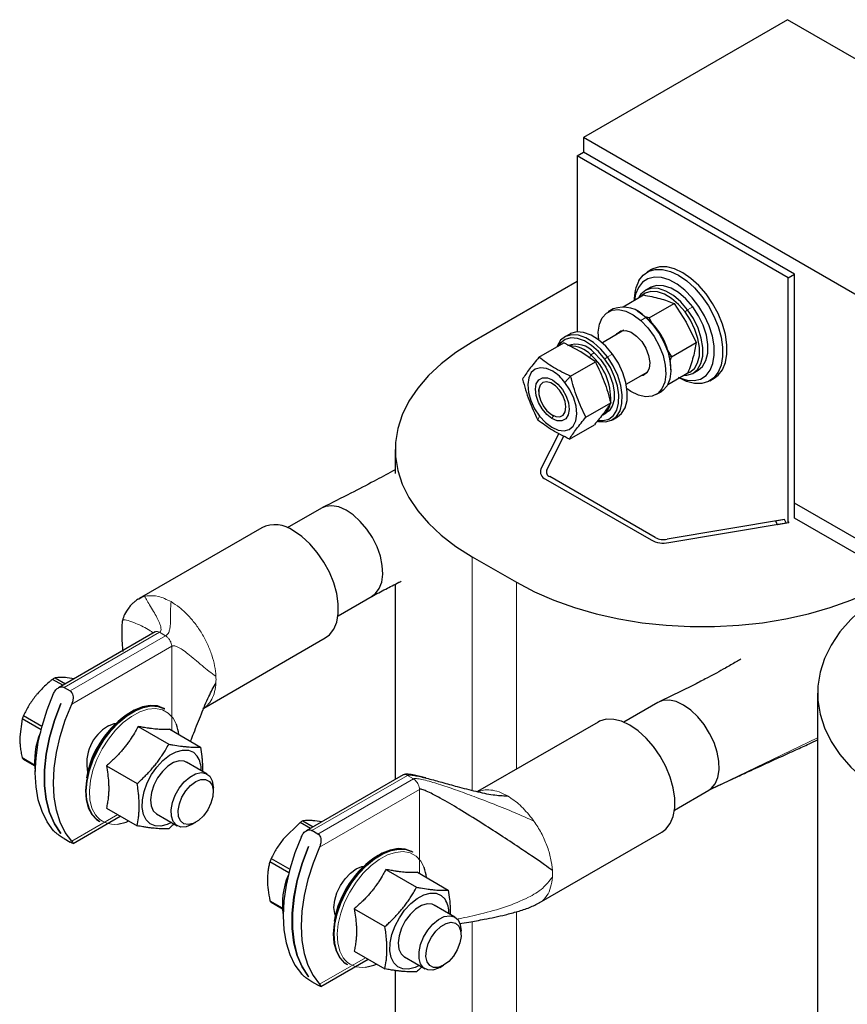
# Model space of a CAD drawing. Header units: millimetres. Extents: x 5 to 418, y 2 to 292.
# Tile 15 of 26: x 228 to 256, y 93 to 126. Entities that reach past the tile are written whole.
import ezdxf

# ---------------------------------------------------------------- set-up
doc = ezdxf.new("R2010")
doc.units = ezdxf.units.MM

msp = doc.modelspace()

# ---------------------------------------------------------------- linework, layer by layer
at = {"color": 7, "linetype": 'Continuous', "lineweight": 25}
for p, q in [((254.1704, 125.5371), (247.3397, 121.5939)), ((289.5257, 105.1269), (254.1704, 125.5371)), ((282.695, 101.1837), (247.3397, 121.5939)), ((247.3397, 121.5939), (247.3397, 121.0958)), ((247.1276, 120.9733), (247.3397, 121.0958)), ((254.4108, 117.0137), (247.3397, 121.0958)), ((254.1986, 116.8913), (247.1276, 120.9733)), ((247.1276, 120.9733), (247.1276, 115.0842)), ((249.6132, 117.1664), (249.4718, 117.0847)), ((247.1276, 116.7675), (243.6132, 114.7387)), ((254.1986, 116.8913), (254.4108, 117.0137)), ((254.1986, 108.7259), (254.1986, 116.8913)), ((254.4108, 108.8483), (254.4108, 117.0137)), ((249.5803, 116.5701), (249.4106, 116.4721)), ((248.6622, 115.9259), (249.344, 116.3194)), ((248.3358, 115.8516), (248.1661, 115.7537)), ((249.1925, 115.7397), (249.1359, 115.7723)), ((249.5387, 115.555), (250.3711, 116.0356)), ((250.3711, 116.0356), (250.7819, 115.4061)), ((249.5387, 115.555), (249.4001, 115.5852)), ((249.5387, 115.555), (249.6512, 115.3286)), ((250.7819, 115.4061), (251.1165, 114.7326)), ((248.6942, 115.1348), (247.972, 114.7179)), ((248.6643, 115.1175), (248.6747, 115.1339)), ((246.8792, 115.0107), (246.7095, 114.9128)), ((245.8454, 114.2315), (246.6778, 114.7121)), ((247.2465, 114.4156), (246.6778, 114.7121)), ((247.7391, 114.0751), (247.2465, 114.4156)), ((250.1591, 114.4436), (250.2841, 114.2521)), ((250.2841, 114.2521), (251.1165, 114.7326)), ((250.2375, 114.1136), (250.2841, 114.2521)), ((246.9067, 113.5946), (247.7391, 114.0751)), ((250.2671, 113.8128), (250.2671, 113.8781)), ((251.0105, 113.7008), (251.1802, 113.7987)), ((248.772, 113.3322), (249.4941, 113.7491)), ((249.4836, 113.7327), (249.4642, 113.7318)), ((250.1632, 113.3258), (250.8348, 113.7135)), ((251.5716, 113.4473), (251.713, 113.529)), ((245.836, 113.1515), (245.836, 113.0889)), ((249.766, 112.9823), (249.9357, 113.0803)), ((247.4191, 112.2254), (248.2515, 112.7059)), ((246.2931, 112.2971), (246.3473, 112.2657)), ((247.9896, 112.3033), (248.1028, 112.3686)), ((248.3093, 112.1414), (248.479, 112.2394)), ((246.8702, 111.493), (247.7026, 111.9736)), ((246.5113, 111.6802), (245.915, 110.4962)), ((246.1071, 110.464), (246.6763, 111.5942)), ((241.0358, 111.1465), (241.0358, 110.3421)), ((246.0669, 110.1546), (249.6024, 108.1136)), ((249.7439, 108.1952), (246.2083, 110.2362)), ((238.5645, 109.1819), (237.4172, 108.5196)), ((261.2697, 105.3868), (254.4108, 109.3464)), ((261.2697, 104.8888), (254.4108, 108.8483)), ((236.5606, 108.5216), (232.4593, 106.154)), ((254.0747, 108.7974), (250.1384, 108.1368)), ((250.1942, 108.0259), (254.1305, 108.6866)), ((254.0747, 108.7974), (253.7717, 108.7466)), ((253.7717, 108.7466), (253.8331, 108.6246)), ((254.2172, 108.6891), (253.8331, 108.6246)), ((254.1305, 108.6866), (254.0747, 108.7974)), ((254.1986, 108.7259), (254.2172, 108.6891)), ((243.6132, 107.5543), (245.0982, 106.6971)), ((241.0358, 106.6359), (241.0358, 100.095)), ((239.1171, 105.5751), (240.2644, 106.2374)), ((232.4421, 106.1342), (232.4643, 106.1448)), ((232.9967, 105.0356), (229.7517, 103.1623)), ((234.6236, 102.4845), (238.6904, 104.8322)), ((229.8982, 103.2468), (229.5517, 103.4468)), ((229.6394, 103.4974), (229.9859, 103.2974)), ((230.2745, 103.4641), (230.0453, 103.5005)), ((229.9418, 103.175), (230.1445, 103.058)), ((255.1779, 102.9824), (255.1779, 78.4862)), ((229.8272, 102.6416), (229.8286, 102.6408)), ((249.833, 102.6768), (248.6857, 102.0145)), ((228.5787, 102.2364), (229.2007, 101.8773)), ((233.3175, 102.4556), (233.2919, 102.4704)), ((228.5349, 102.1235), (228.4543, 101.5213)), ((229.1691, 101.7574), (228.5349, 102.1235)), ((247.829, 102.0164), (243.7918, 99.6858)), ((232.4204, 101.8706), (233.4515, 101.2753)), ((233.481, 101.7758), (234.5122, 101.1805)), ((228.5349, 100.826), (228.9515, 100.5855)), ((228.9538, 100.5472), (228.5787, 100.7637)), ((234.7337, 100.2756), (234.0419, 100.6749)), ((231.3597, 100.5512), (232.3909, 99.9559)), ((241.2953, 100.2449), (238.0504, 98.3716)), ((251.5427, 99.7381), (251.9323, 99.9251)), ((234.9408, 99.6816), (234.9408, 99.8177)), ((250.3856, 99.0699), (251.5328, 99.7322)), ((231.3597, 99.1369), (232.3909, 98.5416)), ((233.042, 98.9428), (233.7338, 98.5435)), ((230.2411, 97.9543), (231.8246, 98.8685)), ((231.112, 98.6944), (231.1377, 98.6796)), ((234.2338, 98.593), (234.3517, 98.6611)), ((237.8503, 98.6562), (237.2832, 98.0975)), ((238.1968, 98.4561), (237.8503, 98.6562)), ((237.938, 98.7067), (238.2845, 98.5067)), ((238.5731, 98.6734), (238.3439, 98.7098)), ((229.8277, 98.2815), (229.8272, 98.2812)), ((229.8286, 98.2804), (229.8272, 98.2812)), ((238.4431, 98.2673), (238.2404, 98.3844)), ((245.8576, 95.9595), (249.9588, 98.3271)), ((229.9418, 98.1125), (230.1445, 97.9955)), ((238.1258, 97.8509), (238.1272, 97.8501)), ((241.6161, 97.6649), (241.5905, 97.6797)), ((237.4677, 96.9667), (236.8335, 97.3328)), ((236.8773, 97.4457), (237.4993, 97.0867)), ((240.719, 97.0799), (241.7501, 96.4846)), ((241.7796, 96.9851), (242.8108, 96.3898)), ((236.8335, 96.0353), (237.2501, 95.7948)), ((237.2524, 95.7565), (236.8773, 95.973)), ((239.6583, 95.7605), (240.6895, 95.1652)), ((243.0323, 95.4849), (242.3405, 95.8842)), ((243.2394, 94.891), (243.2394, 95.027)), ((239.6583, 94.3462), (240.6895, 93.7509)), ((238.5397, 93.1636), (240.1233, 94.0778)), ((241.3406, 94.1521), (242.0324, 93.7528)), ((239.4107, 93.9037), (239.4363, 93.8889)), ((241.0358, 93.6948), (241.0358, 86.6503)), ((242.5324, 93.8023), (242.6503, 93.8704)), ((238.1263, 93.4909), (238.1258, 93.4906)), ((238.1272, 93.4897), (238.1258, 93.4906)), ((238.4431, 93.2048), (238.2404, 93.3218))]:
    msp.add_line(p, q, dxfattribs=at)
at = {"color": 7, "linetype": 'Continuous', "lineweight": 18}
for p, q in [((250.7406, 115.7551), (250.828, 115.8247)), ((250.9977, 115.9227), (250.828, 115.8247)), ((249.2584, 115.4613), (249.4282, 115.5592)), ((249.4701, 115.5372), (249.4282, 115.5592)), ((247.539, 114.2135), (247.5851, 114.3104)), ((247.5851, 114.3104), (247.6982, 114.3758)), ((248.056, 114.1735), (248.1443, 114.2419)), ((248.314, 114.3399), (248.1443, 114.2419)), ((250.2225, 114.2577), (250.2841, 114.2521)), ((246.7173, 113.3909), (246.9067, 113.5946)), ((245.8691, 112.2591), (245.809, 112.13)), ((246.3372, 112.2716), (246.282, 112.1784)), ((243.6132, 107.5543), (243.6132, 99.7281)), ((245.0982, 106.6971), (245.0982, 100.44)), ((232.4643, 106.1448), (232.639, 106.2274)), ((232.639, 106.2274), (232.7137, 106.2431)), ((229.9418, 103.175), (233.1401, 105.0214)), ((233.3428, 104.9043), (230.1445, 103.058)), ((233.1401, 105.0214), (233.074, 105.0467)), ((233.3428, 104.9043), (233.1401, 105.0214)), ((230.1984, 102.621), (233.5455, 104.5532)), ((233.5455, 101.7386), (233.5455, 104.5532)), ((251.9323, 99.9251), (255.1779, 101.4832)), ((238.2404, 98.3844), (241.4387, 100.2307)), ((241.6414, 100.1137), (238.4431, 98.2673)), ((241.6414, 100.1137), (241.4387, 100.2307)), ((241.7074, 100.0628), (241.6414, 100.1137)), ((238.497, 97.8304), (241.8441, 99.7626)), ((241.8441, 96.9479), (241.8441, 99.7626)), ((231.7407, 98.917), (230.1984, 98.0266)), ((245.6032, 98.8022), (245.678, 98.7002)), ((245.0982, 95.6654), (245.0982, 82.2009)), ((243.6132, 95.3403), (243.6132, 83.0581)), ((240.0393, 94.1263), (238.497, 93.236))]:
    msp.add_line(p, q, dxfattribs=at)
at = {"color": 7, "linetype": 'Continuous', "lineweight": 25, "flags": 128}
for points in [[(249.193, 116.7987), (249.3375, 116.9842), (249.5223, 117.1112), (249.7411, 117.1754), (249.9865, 117.1745), (250.2501, 117.1086), (250.523, 116.98), (250.7958, 116.7931), (251.0593, 116.5541), (251.3045, 116.2712), (251.523, 115.9542), (251.7075, 115.6137), (251.8515, 115.2613), (251.9503, 114.9091), (252.0004, 114.5691), (252.0002, 114.2528), (251.9496, 113.971), (251.8504, 113.7334), (251.7059, 113.5479), (251.5211, 113.4209), (251.3023, 113.3567), (251.0569, 113.3576), (250.7933, 113.4235), (250.5214, 113.5514)], [(251.713, 113.529), (251.8473, 113.6295), (251.9918, 113.815), (252.091, 114.0527), (252.1416, 114.3345), (252.1418, 114.6508), (252.0917, 114.9908), (251.9929, 115.343), (251.8489, 115.6953), (251.6645, 116.0358), (251.4459, 116.3529), (251.2007, 116.6357), (250.9372, 116.8747), (250.6644, 117.0617), (250.3915, 117.1903), (250.1279, 117.2561), (249.8825, 117.257), (249.6637, 117.1929), (249.6132, 117.1664)], [(250.5483, 113.5482), (250.5493, 113.5477), (250.8061, 113.4671), (251.0465, 113.4526), (251.2613, 113.5045), (251.4423, 113.6211), (251.5824, 113.7977), (251.6763, 114.0276), (251.7205, 114.3019), (251.7131, 114.6102), (251.6545, 114.9405), (251.5469, 115.2803), (251.3945, 115.6163), (251.2032, 115.9357), (250.9802, 116.2263), (250.7341, 116.4768), (250.4745, 116.6776), (250.2112, 116.8211), (249.9544, 116.9017), (249.714, 116.9162), (249.4992, 116.8643), (249.3183, 116.7477), (249.1781, 116.5711)], [(249.1781, 116.5711), (249.0842, 116.3412), (249.0473, 116.1482)], [(250.828, 115.8247), (250.6016, 116.0866), (250.3556, 116.2984), (250.1023, 116.4494), (249.8544, 116.5321), (249.6244, 116.5423), (249.4237, 116.4794), (249.2626, 116.3468), (249.1831, 116.2266)], [(250.7406, 115.7551), (250.5255, 116.004), (250.2917, 116.2052), (250.0511, 116.3486), (249.8156, 116.4271), (249.5971, 116.4368), (249.4065, 116.3771), (249.2839, 116.2848)], [(250.9977, 115.9227), (250.7713, 116.1846), (250.5253, 116.3964), (250.272, 116.5474), (250.0241, 116.6301), (249.7941, 116.6402), (249.5934, 116.5774), (249.5803, 116.5701)], [(247.8472, 114.82), (247.8355, 115.069), (247.8731, 115.3366), (247.9656, 115.5556), (248.1082, 115.715), (248.2939, 115.8069), (248.5132, 115.8267), (248.7553, 115.7733), (249.0079, 115.6494), (249.2584, 115.4613)], [(249.1925, 115.7397), (249.2321, 115.7159), (249.4701, 115.5372)], [(250.6841, 113.6265), (250.7968, 113.6306), (250.9974, 113.6934), (251.1586, 113.8261), (251.2722, 114.022), (251.3326, 114.2712), (251.3367, 114.5614), (251.2844, 114.8778), (251.1782, 115.2047), (251.0235, 115.5257), (250.828, 115.8247)], [(250.7849, 113.6848), (250.9015, 113.7304), (251.0546, 113.8565), (251.1625, 114.0426), (251.2199, 114.2793), (251.2239, 114.555), (251.1741, 114.8556), (251.0733, 115.1662), (250.9263, 115.4711), (250.7406, 115.7551)], [(251.1802, 113.7987), (251.3283, 113.9241), (251.4419, 114.12), (251.5023, 114.3692), (251.5064, 114.6593), (251.4541, 114.9758), (251.3479, 115.3027), (251.1932, 115.6237), (250.9977, 115.9227)], [(249.2584, 115.4613), (249.4943, 115.2183), (249.7037, 114.9327), (249.8761, 114.6188), (250.0028, 114.2924), (250.0776, 113.9697), (250.0966, 113.667), (250.059, 113.3994), (249.9665, 113.1804), (249.8239, 113.021), (249.6382, 112.9291), (249.4189, 112.9093), (249.1768, 112.9627), (248.9242, 113.0866), (248.798, 113.1731)], [(249.4282, 115.5592), (249.664, 115.3163), (249.8734, 115.0307), (250.0458, 114.7168), (250.1726, 114.3903), (250.2473, 114.0676), (250.2663, 113.7649), (250.2287, 113.4974), (250.1362, 113.2784), (249.9936, 113.1189), (249.9357, 113.0803)], [(248.314, 114.3399), (248.0897, 114.6054), (247.8448, 114.8218), (247.5916, 114.9781), (247.3428, 115.0666), (247.1109, 115.0828), (246.9074, 115.0259), (246.8792, 115.0107)], [(248.438, 114.9869), (248.4678, 115.029), (248.5921, 115.1168), (248.753, 115.1312), (248.9347, 115.071), (249.1196, 114.942)], [(248.1443, 114.2419), (247.92, 114.5074), (247.6751, 114.7238), (247.4219, 114.8801), (247.1731, 114.9686), (246.9412, 114.9849), (246.7377, 114.928), (246.573, 114.8008), (246.4552, 114.6098), (246.4418, 114.5758)], [(248.056, 114.1735), (247.8429, 114.4258), (247.6103, 114.6313), (247.3697, 114.7798), (247.1334, 114.8639), (246.913, 114.8793), (246.7198, 114.8253), (246.5632, 114.7045), (246.4916, 114.6045)], [(249.1196, 114.942), (249.2894, 114.7567), (249.4275, 114.5335), (249.5205, 114.294), (249.5592, 114.0617), (249.5398, 113.8595), (249.4643, 113.707), (249.34, 113.6192), (249.2379, 113.6012)], [(243.6132, 114.7387), (243.0656, 114.3919), (242.5758, 114.0175), (242.1479, 113.6185), (241.7856, 113.1985), (241.492, 112.7609), (241.2695, 112.3096), (241.1202, 111.8484), (241.0452, 111.3811), (241.0452, 110.9119), (241.1202, 110.4447), (241.2695, 109.9834), (241.492, 109.5321), (241.7856, 109.0945), (242.1479, 108.6745), (242.5758, 108.2756), (243.0656, 107.9011), (243.6132, 107.5543)], [(247.6982, 114.3758), (247.9031, 114.1599), (248.0818, 113.9055), (248.224, 113.6271), (248.3213, 113.341), (248.3682, 113.0638), (248.3618, 112.8117), (248.3027, 112.5992), (248.1941, 112.4388), (248.1028, 112.3686)], [(247.8163, 112.0925), (247.8457, 112.0855), (248.0776, 112.0693), (248.2811, 112.1262), (248.4458, 112.2533), (248.5636, 112.4443), (248.6286, 112.6896), (248.6374, 112.9769), (248.5896, 113.2918), (248.4877, 113.6185), (248.3368, 113.9406), (248.1443, 114.2419)], [(247.8442, 112.1126), (247.9926, 112.1096), (248.1859, 112.1636), (248.3424, 112.2844), (248.4544, 112.4658), (248.516, 112.6989), (248.5244, 112.9718), (248.4791, 113.2709), (248.3823, 113.5813), (248.2388, 113.8872), (248.056, 114.1735)], [(248.479, 112.2394), (248.6155, 112.3513), (248.7333, 112.5423), (248.7983, 112.7876), (248.8071, 113.0749), (248.7594, 113.3898), (248.6574, 113.7164), (248.5065, 114.0385), (248.314, 114.3399)], [(246.3094, 113.7626), (246.0966, 113.858), (245.8972, 113.8831), (245.7248, 113.836), (245.5911, 113.72), (245.5053, 113.5431), (245.4731, 113.3172), (245.4968, 113.0577), (245.5748, 112.7824), (245.7018, 112.51), (245.8691, 112.2591)], [(246.282, 112.1784), (246.1077, 112.3149), (245.9517, 112.5014), (245.829, 112.7195), (245.7518, 112.948), (245.7276, 113.1644), (245.7588, 113.3476), (245.8422, 113.4797), (245.9698, 113.5476), (246.1291, 113.5449), (246.3044, 113.4716)], [(246.3044, 113.4716), (246.4786, 113.3351), (246.6347, 113.1486), (246.7573, 112.9304), (246.8345, 112.702), (246.8588, 112.4855), (246.8276, 112.3023), (246.7442, 112.1703), (246.6165, 112.1023), (246.4573, 112.1051), (246.282, 112.1784)], [(246.7235, 112.7548), (246.6501, 112.949), (246.538, 113.1296), (246.3993, 113.2773), (246.2491, 113.3759), (246.1038, 113.4149), (245.9789, 113.3899), (245.8881, 113.3037), (245.8412, 113.1656), (245.8433, 112.9906), (245.8941, 112.7977), (245.9882, 112.6077), (246.1153, 112.4413), (246.2617, 112.3164), (246.4115, 112.2467), (246.5485, 112.2396), (246.6578, 112.296), (246.7276, 112.4097), (246.7504, 112.5683), (246.7235, 112.7548)], [(245.8691, 112.2591), (246.0652, 112.0467), (246.2769, 111.8874), (246.4897, 111.7919), (246.6891, 111.7669), (246.8616, 111.814), (246.9953, 111.9299), (247.0811, 112.1069), (247.1133, 112.3328), (247.0895, 112.5922), (247.0115, 112.8675), (246.8846, 113.1399), (246.7173, 113.3909)], [(240.2436, 106.2259), (240.372, 106.3177), (240.4994, 106.4856), (240.5818, 106.7044), (240.6157, 106.9649), (240.5998, 107.2563), (240.5346, 107.5665), (240.423, 107.8827), (240.2695, 108.1917), (240.0805, 108.4807), (239.8639, 108.7376), (239.6286, 108.9519), (239.3844, 109.1147), (239.1415, 109.2191), (238.9099, 109.2608), (238.6992, 109.2382), (238.5645, 109.1819)], [(238.6904, 104.8322), (238.8274, 104.9349), (238.9737, 105.1233), (239.0741, 105.3646), (239.1252, 105.6507), (239.1252, 105.9716), (239.0741, 106.3166), (238.9737, 106.6738), (238.8274, 107.0312), (238.6401, 107.3764), (238.4183, 107.6979), (238.1695, 107.9846), (237.9022, 108.2267), (237.6255, 108.4161)], [(245.0982, 106.6971), (245.6989, 106.381), (246.3475, 106.0982), (247.0386, 105.8512), (247.7662, 105.642), (248.5241, 105.4725), (249.3059, 105.3441), (250.1049, 105.2579), (250.9143, 105.2146), (251.7271, 105.2146), (252.5365, 105.2579), (253.3355, 105.3441), (254.1173, 105.4725), (254.8752, 105.642), (255.6028, 105.8512), (256.2939, 106.0982), (256.9426, 106.381), (257.5433, 106.6971)], [(257.7554, 106.5746), (257.2078, 106.2279), (256.7179, 105.8534), (256.29, 105.4545), (255.9277, 105.0344), (255.6341, 104.5969), (255.4117, 104.1455), (255.2623, 103.6843), (255.1873, 103.2171), (255.1873, 102.7478), (255.2623, 102.2806), (255.4117, 101.8193), (255.6341, 101.368), (255.9277, 100.9305), (256.29, 100.5104), (256.7179, 100.1115), (257.2078, 99.737), (257.7554, 99.3902)], [(229.5903, 98.3777), (229.374, 98.6716), (229.2024, 99.0182), (229.0781, 99.4125), (229.0028, 99.8489), (228.9776, 100.3212), (229.0028, 100.8225), (229.0781, 101.3459), (229.2024, 101.8837), (229.374, 102.4284), (229.5903, 102.9721)], [(229.8272, 98.2812), (229.6149, 98.6067), (229.4526, 98.9882), (229.343, 99.4198), (229.2878, 99.8947), (229.2878, 100.4054), (229.343, 100.944), (229.4526, 101.5021), (229.6149, 102.0709), (229.8272, 102.6416)], [(229.8286, 102.6408), (229.6163, 102.0701), (229.454, 101.5013), (229.3445, 100.9432), (229.2892, 100.4046), (229.2892, 99.8938), (229.3445, 99.419), (229.454, 98.9874), (229.6163, 98.6059), (229.8286, 98.2804)], [(230.1984, 98.0266), (229.9821, 98.3206), (229.8105, 98.6672), (229.6862, 99.0615), (229.6109, 99.4979), (229.5857, 99.9701), (229.6109, 100.4715), (229.6862, 100.9948), (229.8105, 101.5327), (229.9821, 102.0773), (230.1984, 102.621)], [(233.2919, 102.4704), (233.2838, 102.475), (233.0703, 102.5545), (232.8289, 102.5705), (232.5674, 102.5227), (232.2941, 102.4125), (232.0179, 102.2435), (231.7476, 102.0211), (231.4919, 101.7524), (231.259, 101.4462), (231.0564, 101.1122), (230.8906, 100.7611), (230.767, 100.4044), (230.6895, 100.0533), (230.6606, 99.7193), (230.6813, 99.4129), (230.7508, 99.1442), (230.867, 98.9217)], [(230.8927, 98.9069), (230.7765, 99.1294), (230.707, 99.3981), (230.6863, 99.7044), (230.7152, 100.0385), (230.7927, 100.3896), (230.9163, 100.7463), (231.0821, 101.0974), (231.2847, 101.4314), (231.5175, 101.7376), (231.7733, 102.0063), (232.0436, 102.2287), (232.3198, 102.3977), (232.5931, 102.5079), (232.8546, 102.5557), (233.096, 102.5396), (233.3094, 102.4602), (233.3175, 102.4556)], [(251.5328, 99.7322), (251.6168, 99.7914), (251.7508, 99.9507), (251.8405, 100.162), (251.8821, 100.4166), (251.874, 100.7038), (251.8165, 101.0119), (251.712, 101.3279), (251.5647, 101.6388), (251.3809, 101.9317), (251.1682, 102.1944), (250.9353, 102.416), (250.6919, 102.5874), (250.4481, 102.7014), (250.2141, 102.7533), (249.9996, 102.741), (249.833, 102.6768)], [(231.4241, 101.8888), (231.6163, 101.9705), (231.686, 101.9849)], [(249.9588, 98.3271), (250.0958, 98.4298), (250.2422, 98.6182), (250.3426, 98.8595), (250.3936, 99.1455), (250.3936, 99.4665), (250.3426, 99.8114), (250.2422, 100.1687), (250.0958, 100.526), (249.9086, 100.8713), (249.6868, 101.1928), (249.438, 101.4795), (249.1707, 101.7216), (248.8939, 101.911), (248.6172, 102.0411), (248.3498, 102.1076), (248.101, 102.1082), (247.8792, 102.0428), (247.829, 102.0164)], [(233.5354, 98.6579), (233.3979, 98.5913), (233.1838, 98.5339), (232.9878, 98.5404), (232.8198, 98.6103), (232.6881, 98.7403), (232.5995, 98.9238), (232.5583, 99.1515), (232.5666, 99.4121), (232.6239, 99.6925), (232.7275, 99.9786), (232.8721, 100.2561), (233.0505, 100.5111), (233.2537, 100.7307), (233.4715, 100.9041), (233.693, 101.0224), (233.9071, 101.0797), (234.1031, 101.0733), (234.2711, 101.0033), (234.4028, 100.8733), (234.4028, 100.8733)], [(234.0955, 100.644), (233.9684, 100.7104), (233.7986, 100.7198), (233.6101, 100.6614), (233.4168, 100.5396), (233.233, 100.3634), (233.0724, 100.146), (232.9468, 99.9035), (232.8657, 99.6537), (232.835, 99.4154), (232.857, 99.206), (232.93, 99.0412)], [(234.2338, 98.593), (234.2176, 98.5839), (234.0275, 98.5094), (233.8527, 98.5017), (233.7061, 98.5613), (233.5986, 98.6838), (233.5383, 98.8602), (233.5295, 99.0772), (233.573, 99.319), (233.6655, 99.5674), (233.8001, 99.8041), (233.9668, 100.0116), (234.1534, 100.1744), (234.3459, 100.2805), (234.5301, 100.322), (234.6923, 100.2958), (234.8205, 100.2038), (234.9052, 100.053), (234.9401, 99.8544), (234.9408, 99.8177)], [(233.8413, 98.7066), (233.7771, 98.8584), (233.764, 99.0531), (233.803, 99.2734), (233.8909, 99.4998), (234.0196, 99.7121), (234.1779, 99.8914), (234.3516, 100.0219), (234.5253, 100.092), (234.6835, 100.0953), (234.8123, 100.0317), (234.9001, 99.9067), (234.9392, 99.7315), (234.926, 99.5217), (234.8619, 99.2958), (234.7524, 99.074), (234.6072, 98.876), (234.4394, 98.7193), (234.2637, 98.6179), (234.0959, 98.5808), (233.9508, 98.6113), (233.8413, 98.7066)], [(230.867, 98.9217), (231.0261, 98.7526), (231.112, 98.6944)], [(232.93, 99.0412), (233.0487, 98.9332), (233.0956, 98.9119)], [(231.1377, 98.6796), (231.0517, 98.7378), (230.8927, 98.9069)], [(237.8889, 98.1814), (237.6726, 97.6377), (237.501, 97.093), (237.3767, 96.5552), (237.3014, 96.0318), (237.2762, 95.5305), (237.3014, 95.0582), (237.3767, 94.6218), (237.501, 94.2275), (237.6726, 93.8809), (237.8889, 93.587)], [(238.1258, 93.4906), (237.9135, 93.816), (237.7512, 94.1975), (237.6417, 94.6291), (237.5864, 95.104), (237.5864, 95.6147), (237.6417, 96.1534), (237.7512, 96.7115), (237.9135, 97.2803), (238.1258, 97.8509)], [(238.1272, 97.8501), (237.9149, 97.2794), (237.7527, 96.7106), (237.6431, 96.1525), (237.5878, 95.6139), (237.5878, 95.1032), (237.6431, 94.6283), (237.7527, 94.1967), (237.9149, 93.8152), (238.1272, 93.4897)], [(238.497, 97.8304), (238.2807, 97.2866), (238.1091, 96.742), (237.9848, 96.2041), (237.9095, 95.6808), (237.8843, 95.1794), (237.9095, 94.7072), (237.9848, 94.2708), (238.1091, 93.8765), (238.2807, 93.5299), (238.497, 93.236)], [(241.5905, 97.6797), (241.5824, 97.6843), (241.3689, 97.7638), (241.1275, 97.7798), (240.866, 97.732), (240.5928, 97.6218), (240.3165, 97.4528), (240.0462, 97.2304), (239.7905, 96.9618), (239.5576, 96.6555), (239.355, 96.3215), (239.1892, 95.9705), (239.0656, 95.6137), (238.9881, 95.2626), (238.9592, 94.9286), (238.9799, 94.6223), (239.0494, 94.3535), (239.1656, 94.131)], [(239.1913, 94.1162), (239.0751, 94.3387), (239.0056, 94.6074), (238.9849, 94.9138), (239.0138, 95.2478), (239.0913, 95.5989), (239.2149, 95.9557), (239.3807, 96.3067), (239.5833, 96.6407), (239.8162, 96.9469), (240.0719, 97.2156), (240.3422, 97.438), (240.6184, 97.607), (240.8917, 97.7172), (241.1532, 97.765), (241.3946, 97.749), (241.608, 97.6695), (241.6161, 97.6649)], [(239.028, 95.5372), (239.0056, 95.6048), (238.9803, 95.8121), (239.0056, 96.0486), (239.0798, 96.2982), (239.1977, 96.5439), (239.3515, 96.7689), (239.5306, 96.958), (239.7227, 97.0981), (239.9149, 97.1798), (239.9846, 97.1942)], [(241.834, 93.8673), (241.6965, 93.8006), (241.4824, 93.7432), (241.2864, 93.7497), (241.1184, 93.8197), (240.9867, 93.9496), (240.8981, 94.1331), (240.8569, 94.3608), (240.8652, 94.6214), (240.9225, 94.9018), (241.0261, 95.1879), (241.1707, 95.4654), (241.3491, 95.7204), (241.5523, 95.9401), (241.7701, 96.1134), (241.9916, 96.2317), (242.2057, 96.2891), (242.4017, 96.2826), (242.5698, 96.2126), (242.7014, 96.0826), (242.7014, 96.0826)], [(242.3941, 95.8533), (242.267, 95.9198), (242.0972, 95.9291), (241.9087, 95.8707), (241.7154, 95.7489), (241.5316, 95.5728), (241.371, 95.3554), (241.2454, 95.1128), (241.1643, 94.8631), (241.1336, 94.6247), (241.1556, 94.4153), (241.2286, 94.2505)], [(242.5324, 93.8023), (242.4841, 93.7763), (242.2955, 93.7127), (242.1245, 93.7163), (241.9838, 93.7869), (241.8838, 93.9191), (241.8318, 94.1032), (241.8318, 94.3256), (241.8838, 94.5697), (241.9838, 94.8175), (242.1245, 95.0505), (242.2955, 95.2515), (242.4841, 95.4056), (242.6762, 95.5013), (242.8576, 95.5316), (243.015, 95.4942), (243.1365, 95.3919), (243.2132, 95.2322), (243.2394, 95.027), (243.2394, 95.027)], [(242.6502, 93.8703), (242.4765, 93.8003), (242.3182, 93.7969), (242.1895, 93.8606), (242.1016, 93.9855), (242.0626, 94.1607), (242.0757, 94.3706), (242.1399, 94.5964), (242.2494, 94.8182), (242.3945, 95.0163), (242.5623, 95.1729), (242.738, 95.2743), (242.9058, 95.3114), (243.051, 95.281), (243.1605, 95.1856), (243.2247, 95.0338), (243.2378, 94.8392), (243.1987, 94.6188), (243.1109, 94.3925), (242.9821, 94.1802), (242.8239, 94.0008), (242.6502, 93.8703)], [(239.1656, 94.131), (239.3247, 93.9619), (239.4107, 93.9037)], [(239.4363, 93.8889), (239.3503, 93.9471), (239.1913, 94.1162)], [(241.2286, 94.2505), (241.3473, 94.1425), (241.3942, 94.1212)]]:
    msp.add_lwpolyline(points, dxfattribs=at)
at = {"color": 7, "linetype": 'Continuous', "lineweight": 18, "flags": 128}
for points in [[(233.7021, 101.9367), (233.5913, 102.1473), (233.4313, 102.3159), (233.2325, 102.4238), (233.0017, 102.4672), (232.7466, 102.4446), (232.4761, 102.3568), (232.1993, 102.2069), (231.9257, 101.9999), (231.6645, 101.7428), (231.4247, 101.4445), (231.2144, 101.115), (231.0408, 100.7656), (230.9097, 100.4083), (230.8258, 100.0551), (230.7918, 99.7181), (230.8088, 99.4087), (230.8763, 99.1376), (230.9921, 98.9139), (230.9921, 98.9139)], [(242.0007, 97.146), (241.8899, 97.3566), (241.7299, 97.5253), (241.5311, 97.6331), (241.3003, 97.6765), (241.0452, 97.6539), (240.7747, 97.5662), (240.4979, 97.4162), (240.2243, 97.2092), (239.9631, 96.9521), (239.7233, 96.6538), (239.513, 96.3243), (239.3394, 95.975), (239.2083, 95.6176), (239.1244, 95.2644), (239.0904, 94.9274), (239.1074, 94.618), (239.175, 94.3469), (239.2907, 94.1232), (239.2907, 94.1232)]]:
    msp.add_lwpolyline(points, dxfattribs=at)
at = {"color": 7, "linetype": 'Continuous', "lineweight": 25}
for centre, radius, start, end in [((250.4269, 116.1575), 1.3906, 152.53975, 181.41005), ((248.6705, 114.9154), 0.9943, 40.35924, 109.66927), ((247.9148, 113.7691), 2.3548, 2.65419, 48.6649), ((247.0783, 113.8673), 0.8018, 39.35873, 110.08803), ((246.8881, 113.662), 0.952, 42.93648, 90.36242), ((246.3195, 112.8497), 1.9328, 357.20222, 49.09317), ((245.4924, 112.4565), 1.5406, 37.33716, 57.97211), ((247.6984, 112.762), 0.5434, 302.41358, 348.8801), ((246.1586, 110.3999), 0.2619, 158.43731, 249.50104), ((246.2695, 110.3998), 0.1746, 158.43731, 249.50104), ((237.006, 107.5904), 1.0323, 53.124, 115.56554), ((250.0265, 108.7425), 0.616, 242.68403, 280.46041), ((250.0265, 108.9345), 0.924, 242.68403, 280.46041), ((230.395, 102.0873), 1.5999, 118.18528, 121.80934), ((231.1149, 101.1874), 2.7446, 157.52994, 160.0587), ((233.8557, 99.6151), 3.2074, 121.79297, 170.5146), ((232.1511, 100.6302), 1.4534, 120.00922, 192.00508), ((232.4354, 101.461), 1.3531, 6.00598, 20.58483), ((231.4141, 100.7076), 2.4616, 157.11175, 188.19862), ((229.1153, 101.1874), 0.6837, 211.90636, 218.29498), ((233.6453, 100.4057), 0.8902, 358.99166, 31.68855), ((231.5584, 99.9445), 1.3562, 277.8011, 293.91836), ((238.6936, 97.2966), 1.5999, 118.18528, 121.80934), ((239.4135, 96.3967), 2.7446, 157.52994, 160.0587), ((242.1544, 94.8244), 3.2074, 121.79298, 170.5146), ((240.734, 96.6703), 1.3531, 6.00598, 20.58483), ((239.7433, 95.913), 2.4913, 157.30196, 188.00841), ((237.4139, 96.3967), 0.6837, 211.90636, 218.29498), ((241.9439, 95.615), 0.8902, 358.99166, 31.68855), ((239.857, 95.1538), 1.3562, 277.8011, 293.91836)]:
    msp.add_arc(centre, radius, start, end, dxfattribs=at)
at = {"color": 7, "linetype": 'Continuous', "lineweight": 18}
for centre, radius, start, end in [((233.023, 103.4416), 2.0074, 356.88145, 3.11855), ((231.6181, 99.3586), 0.7679, 215.38858, 279.32152), ((244.2914, 96.9364), 2.0074, 356.88145, 3.11855), ((239.9167, 94.5679), 0.7679, 215.38858, 279.32152)]:
    msp.add_arc(centre, radius, start, end, dxfattribs=at)
at = {"color": 7, "linetype": 'Continuous', "lineweight": 25}
for points, knots in [([(249.344, 116.3194), (249.5342, 116.2831), (249.9147, 116.2105), (250.219, 116.0939), (250.3711, 116.0356)], [0, 0, 0, 0, 0.4999949, 1, 1, 1, 1]), ([(251.1165, 114.7326), (251.0886, 114.5738), (251.0328, 114.2561), (250.9008, 113.8944), (250.8348, 113.7135)], [0, 0, 0, 0, 0.4999949, 1, 1, 1, 1]), ([(245.8454, 114.2315), (245.7349, 114.0985), (245.5138, 113.8324), (245.369, 113.6103), (245.2966, 113.4992)], [0, 0, 0, 0, 0.4999949, 1, 1, 1, 1]), ([(246.9067, 113.5946), (246.7104, 113.6899), (246.3186, 113.8803), (246.003, 114.1146), (245.8454, 114.2315)], [0, 0, 0, 0, 0.5008729, 1, 1, 1, 1]), ([(247.7391, 114.0751), (247.8435, 113.8579), (248.0524, 113.4235), (248.1851, 112.9451), (248.2515, 112.7059)], [0, 0, 0, 0, 0.4999949, 1, 1, 1, 1]), ([(245.2966, 113.4992), (245.3629, 113.26), (245.4956, 112.7816), (245.7045, 112.3472), (245.809, 112.13)], [0, 0, 0, 0, 0.4999949, 1, 1, 1, 1]), ([(247.4191, 112.2254), (247.3146, 112.4426), (247.1057, 112.877), (246.973, 113.3554), (246.9067, 113.5946)], [0, 0, 0, 0, 0.4999949, 1, 1, 1, 1]), ([(248.2515, 112.7059), (248.179, 112.5948), (248.0342, 112.3727), (247.8131, 112.1066), (247.7026, 111.9736)], [0, 0, 0, 0, 0.4999949, 1, 1, 1, 1]), ([(246.8702, 111.493), (246.6739, 111.5884), (246.2821, 111.7787), (245.9665, 112.013), (245.809, 112.13)], [0, 0, 0, 0, 0.50087292, 1, 1, 1, 1]), ([(246.8702, 111.493), (246.9426, 111.6041), (247.0875, 111.8262), (247.3085, 112.0923), (247.4191, 112.2254)], [0, 0, 0, 0, 0.4999949, 1, 1, 1, 1]), ([(241.0358, 110.467), (241.0049, 110.4499), (240.7716, 110.3211), (240.2757, 110.0572), (239.4948, 109.6506), (238.9125, 109.3579), (238.5947, 109.1982)], [0, 0, 0, 0, 0.03899384, 0.29495936, 0.61522078, 1, 1, 1, 1]), ([(240.2443, 106.2263), (240.4006, 106.3081), (240.6976, 106.4633), (241.0297, 106.6338), (241.2083, 106.7239), (241.2362, 106.7379)], [0, 0, 0, 0, 0.4839938, 0.9195902, 1, 1, 1, 1]), ([(232.4382, 106.1414), (232.4155, 106.127), (232.3693, 106.0977), (232.2842, 106.0302), (232.1954, 105.9486), (232.0761, 105.8089), (231.9639, 105.627), (231.9171, 105.4901), (231.8959, 105.4281)], [0, 0, 0, 0, 0.0927519, 0.1887006, 0.2987076, 0.4299154, 0.7417224, 1, 1, 1, 1]), ([(231.8959, 105.428), (231.8937, 105.4165), (231.8885, 105.3889), (231.8786, 105.2699), (231.8705, 105.0221), (231.8741, 104.6998), (231.8973, 104.4696), (231.9061, 104.3827)], [0, 0, 0, 0, 0.0445688, 0.107502, 0.3791465, 0.7655087, 1, 1, 1, 1]), ([(252.6125, 104.1249), (252.5599, 104.0945), (252.3895, 103.9959), (252.1204, 103.8414), (251.8044, 103.6656), (251.4742, 103.4882), (251.0688, 103.2781), (250.5215, 103.0052), (250.1048, 102.8077), (249.8733, 102.698)], [0, 0, 0, 0, 0.0627693, 0.2033515, 0.3154089, 0.4131441, 0.5598027, 0.7554097, 1, 1, 1, 1]), ([(229.5517, 103.4468), (229.5261, 103.4258), (229.4491, 103.3627), (229.3245, 103.2527), (229.1814, 103.1133), (229.0687, 102.9907), (229.0057, 102.9138), (228.9846, 102.8881)], [0, 0, 0, 0, 0.1237392, 0.3716472, 0.6214664, 0.873509, 1, 1, 1, 1]), ([(230.0453, 103.5005), (229.9678, 103.5055), (229.8113, 103.5155), (229.697, 103.5035), (229.6394, 103.4974)], [0, 0, 0, 0, 0.4952208, 1, 1, 1, 1]), ([(234.1803, 101.3721), (234.2152, 101.4629), (234.3327, 101.7688), (234.531, 102.2716), (234.7646, 102.8417), (234.9463, 103.1808), (235.0274, 103.3323)], [0, 0, 0, 0, 0.1365051, 0.4599806, 0.7587491, 1, 1, 1, 1]), ([(228.9846, 102.8881), (228.9071, 102.7845), (228.7506, 102.5753), (228.6364, 102.3501), (228.5787, 102.2364)], [0, 0, 0, 0, 0.4952208, 1, 1, 1, 1]), ([(229.5903, 102.9721), (229.6134, 103.0141), (229.6587, 103.0969), (229.7544, 103.1711), (229.8459, 103.2002), (229.9065, 103.1935), (229.9356, 103.1783), (229.9418, 103.175)], [0, 0, 0, 0, 0.2897266, 0.5701644, 0.7589, 0.9488943, 1, 1, 1, 1]), ([(230.1445, 103.058), (230.1626, 103.0442), (230.1986, 103.0166), (230.2313, 102.9467), (230.2474, 102.8601), (230.2419, 102.7528), (230.2195, 102.6704), (230.2007, 102.6264), (230.1984, 102.621)], [0, 0, 0, 0, 0.1625415, 0.324504, 0.4998447, 0.7117953, 0.9647227, 1, 1, 1, 1]), ([(232.4204, 101.8706), (232.3916, 101.8168), (232.3198, 101.6823), (232.2152, 101.5105), (232.1098, 101.3552), (232.025, 101.2398), (231.9347, 101.1261), (231.8386, 101.0143), (231.7377, 100.9052), (231.6244, 100.791), (231.4988, 100.6724), (231.4061, 100.5916), (231.3597, 100.5512)], [0, 0, 0, 0, 0.1108122, 0.2772101, 0.3608565, 0.444657, 0.5301525, 0.6158318, 0.7020388, 0.7884053, 0.8941091, 1, 1, 1, 1]), ([(233.481, 101.7758), (233.4578, 101.7739), (233.3881, 101.7683), (233.2585, 101.7653), (233.1107, 101.7715), (232.9796, 101.7831), (232.8744, 101.7953), (232.7474, 101.813), (232.597, 101.8374), (232.4793, 101.8595), (232.4204, 101.8706)], [0, 0, 0, 0, 0.0897412, 0.2700565, 0.4520336, 0.544453, 0.6375578, 0.7308835, 0.8652301, 1, 1, 1, 1]), ([(228.4543, 101.5213), (228.4553, 101.4666), (228.4574, 101.3568), (228.4741, 101.1844), (228.4993, 101.0074), (228.523, 100.8866), (228.5349, 100.826)], [0, 0, 0, 0, 0.2469561, 0.4952833, 0.7471831, 1, 1, 1, 1]), ([(232.3909, 99.9559), (232.4293, 99.991), (232.5089, 100.0636), (232.6259, 100.1771), (232.7422, 100.2962), (232.8543, 100.4189), (232.9624, 100.546), (233.0659, 100.6773), (233.1646, 100.8128), (233.2579, 100.9514), (233.3546, 101.1054), (233.4167, 101.2143), (233.4515, 101.2753)], [0, 0, 0, 0, 0.0899804, 0.1860887, 0.2823171, 0.3789798, 0.4758209, 0.5745607, 0.6735044, 0.7730079, 0.87267, 1, 1, 1, 1]), ([(233.4515, 101.2753), (233.4961, 101.2674), (233.6299, 101.2437), (233.7998, 101.2178), (233.9605, 101.1982), (234.0762, 101.187), (234.1863, 101.1796), (234.29, 101.1759), (234.4003, 101.1754), (234.4711, 101.1786), (234.5122, 101.1805)], [0, 0, 0, 0, 0.1043416, 0.3134641, 0.4185227, 0.5258402, 0.6334232, 0.7417563, 0.8503081, 1, 1, 1, 1]), ([(251.9323, 99.9251), (252.1241, 100.0152), (252.4614, 100.1737), (252.9051, 100.3773), (253.2483, 100.535), (253.5362, 100.6669), (253.8121, 100.7931), (254.119, 100.9334), (254.4802, 101.0982), (254.8413, 101.2629), (255.0829, 101.3729), (255.1779, 101.4162)], [0, 0, 0, 0, 0.1866904, 0.3281932, 0.4249667, 0.5059237, 0.5894731, 0.6756166, 0.7834188, 0.9148474, 1, 1, 1, 1]), ([(234.5122, 101.1805), (234.5277, 101.074), (234.5508, 100.9141), (234.569, 100.7059), (234.5767, 100.5511), (234.5792, 100.4377), (234.577, 100.377), (234.5766, 100.3662)], [0, 0, 0, 0, 0.3802748, 0.5708833, 0.7622105, 0.9576514, 1, 1, 1, 1]), ([(231.3597, 100.5512), (231.3753, 100.4584), (231.4067, 100.2723), (231.4287, 100.0455), (231.4364, 99.8676), (231.4365, 99.7358), (231.4308, 99.6064), (231.4178, 99.4619), (231.3955, 99.3041), (231.3716, 99.1927), (231.3597, 99.1369)], [0, 0, 0, 0, 0.1798218, 0.3609313, 0.4520422, 0.5444602, 0.6375635, 0.7308877, 0.8652322, 1, 1, 1, 1]), ([(242.0562, 100.144), (242.0529, 100.1449), (241.929, 100.1799), (241.7331, 100.2274), (241.5054, 100.2684), (241.3892, 100.271), (241.3312, 100.2617), (241.3069, 100.2503), (241.2952, 100.2448)], [0, 0, 0, 0, 0.0135632, 0.5083219, 0.7809124, 0.8994578, 0.9516346, 1, 1, 1, 1]), ([(241.4387, 100.2307), (241.4482, 100.2346), (241.4699, 100.2434), (241.5124, 100.246), (241.5979, 100.2434), (241.8082, 100.2089), (242.1531, 100.1225), (242.6128, 99.9951), (243.142, 99.846), (243.7116, 99.6999), (244.2715, 99.5716), (244.6318, 99.5521), (244.7927, 99.5434)], [0, 0, 0, 0, 0.0104671, 0.023728, 0.0399997, 0.0899986, 0.2145276, 0.3535562, 0.5069635, 0.6923344, 0.8625907, 1, 1, 1, 1]), ([(232.3909, 98.5416), (232.4064, 98.6302), (232.4296, 98.7633), (232.4476, 98.9507), (232.4557, 99.0963), (232.4574, 99.2473), (232.4525, 99.4036), (232.441, 99.5638), (232.4218, 99.7476), (232.4022, 99.8794), (232.3909, 99.9559)], [0, 0, 0, 0, 0.2088084, 0.3134713, 0.4185288, 0.5258452, 0.633427, 0.741759, 0.8503097, 1, 1, 1, 1]), ([(251.6077, 99.7839), (251.6665, 99.8084), (251.7836, 99.8572), (251.9022, 99.9118), (251.9612, 99.939)], [0, 0, 0, 0, 0.5020508, 1, 1, 1, 1]), ([(246.2959, 97.0456), (246.2122, 97.1067), (246.0287, 97.2406), (245.6314, 97.514), (245.1371, 97.8472), (244.5488, 98.2348), (243.8793, 98.6653), (243.2091, 99.0823), (242.6704, 99.4005), (242.3022, 99.5995), (242.0973, 99.6987), (241.9587, 99.7547), (241.8833, 99.7694), (241.8559, 99.7677), (241.8478, 99.7642), (241.8441, 99.7626)], [0, 0, 0, 0, 0.0781591, 0.1714186, 0.2791858, 0.4190541, 0.5640356, 0.7218879, 0.857226, 0.9114767, 0.9541996, 0.9837127, 0.9942303, 0.9973255, 1, 1, 1, 1]), ([(233.6229, 98.6074), (233.6042, 98.5891), (233.5482, 98.5344), (233.4901, 98.4817), (233.4515, 98.4467)], [0, 0, 0, 0, 0.335762, 1, 1, 1, 1]), ([(238.3439, 98.7098), (238.3043, 98.7128), (238.225, 98.7189), (238.1197, 98.7201), (238.023, 98.7165), (237.9663, 98.71), (237.938, 98.7067)], [0, 0, 0, 0, 0.2469561, 0.4952833, 0.7471831, 1, 1, 1, 1]), ([(229.9418, 98.1125), (229.9211, 98.1248), (229.8799, 98.1494), (229.8084, 98.1969), (229.7343, 98.25), (229.6584, 98.3103), (229.6125, 98.3533), (229.5927, 98.375), (229.5903, 98.3777)], [0, 0, 0, 0, 0.1625415, 0.324504, 0.4998447, 0.7117953, 0.9647227, 1, 1, 1, 1]), ([(233.4515, 98.4467), (233.4231, 98.4454), (233.3376, 98.4412), (233.2114, 98.4418), (233.0723, 98.449), (232.96, 98.4582), (232.84, 98.4714), (232.7134, 98.4883), (232.5646, 98.511), (232.4546, 98.5304), (232.3909, 98.5416)], [0, 0, 0, 0, 0.1043416, 0.3134641, 0.4185227, 0.5258402, 0.6334232, 0.7417563, 0.8503081, 1, 1, 1, 1]), ([(237.8889, 98.1814), (237.912, 98.2235), (237.9573, 98.3062), (238.053, 98.3804), (238.1445, 98.4095), (238.2051, 98.4028), (238.2342, 98.3876), (238.2404, 98.3844)], [0, 0, 0, 0, 0.2897266, 0.5701644, 0.7589, 0.9488943, 1, 1, 1, 1]), ([(238.4431, 98.2673), (238.4612, 98.2535), (238.4972, 98.2259), (238.5299, 98.156), (238.546, 98.0694), (238.5405, 97.9621), (238.5181, 97.8797), (238.4993, 97.8357), (238.497, 97.8304)], [0, 0, 0, 0, 0.1625415, 0.324504, 0.4998447, 0.7117953, 0.9647227, 1, 1, 1, 1]), ([(230.1984, 98.0266), (230.2146, 98.0073), (230.2465, 97.9691), (230.2469, 97.9503), (230.2173, 97.957), (230.1783, 97.9762), (230.1504, 97.9921), (230.1445, 97.9955)], [0, 0, 0, 0, 0.2897266, 0.5701644, 0.7589, 0.9488943, 1, 1, 1, 1]), ([(237.2832, 98.0975), (237.2057, 97.9938), (237.0492, 97.7846), (236.935, 97.5594), (236.8773, 97.4457)], [0, 0, 0, 0, 0.4952208, 1, 1, 1, 1]), ([(236.8335, 97.3328), (236.8275, 97.31), (236.8096, 97.2416), (236.7849, 97.1226), (236.7637, 96.9724), (236.754, 96.8406), (236.7532, 96.7581), (236.7529, 96.7306)], [0, 0, 0, 0, 0.1237392, 0.3716472, 0.6214664, 0.873509, 1, 1, 1, 1]), ([(240.719, 97.0799), (240.6902, 97.0262), (240.6184, 96.8916), (240.5138, 96.7199), (240.4084, 96.5646), (240.3236, 96.4492), (240.2333, 96.3354), (240.1372, 96.2236), (240.0363, 96.1145), (239.923, 96.0003), (239.7974, 95.8817), (239.7047, 95.8009), (239.6583, 95.7605)], [0, 0, 0, 0, 0.1108122, 0.2772101, 0.3608565, 0.444657, 0.5301525, 0.6158318, 0.7020388, 0.7884053, 0.8941091, 1, 1, 1, 1]), ([(241.7796, 96.9851), (241.7565, 96.9832), (241.6867, 96.9776), (241.5571, 96.9746), (241.4093, 96.9808), (241.2782, 96.9925), (241.173, 97.0046), (241.046, 97.0223), (240.8956, 97.0467), (240.7779, 97.0688), (240.719, 97.0799)], [0, 0, 0, 0, 0.08974115, 0.27005652, 0.45203358, 0.544453, 0.63755777, 0.73088347, 0.86523009, 1, 1, 1, 1]), ([(236.7529, 96.7306), (236.7569, 96.6197), (236.7649, 96.3957), (236.8105, 96.1562), (236.8335, 96.0353)], [0, 0, 0, 0, 0.4952208, 1, 1, 1, 1]), ([(240.6895, 95.1652), (240.7279, 95.2003), (240.8075, 95.2729), (240.9245, 95.3864), (241.0408, 95.5055), (241.1529, 95.6282), (241.261, 95.7553), (241.3645, 95.8866), (241.4632, 96.0222), (241.5565, 96.1607), (241.6533, 96.3147), (241.7153, 96.4236), (241.7501, 96.4846)], [0, 0, 0, 0, 0.0899804, 0.1860887, 0.2823171, 0.3789798, 0.4758209, 0.5745607, 0.6735044, 0.7730079, 0.87267, 1, 1, 1, 1]), ([(241.7501, 96.4846), (241.7947, 96.4767), (241.9285, 96.453), (242.0984, 96.4271), (242.2591, 96.4075), (242.3748, 96.3963), (242.4849, 96.3889), (242.5886, 96.3852), (242.6989, 96.3847), (242.7698, 96.3879), (242.8108, 96.3898)], [0, 0, 0, 0, 0.1043416, 0.3134641, 0.4185227, 0.5258402, 0.6334232, 0.7417563, 0.8503081, 1, 1, 1, 1]), ([(242.8108, 96.3898), (242.8263, 96.2833), (242.8494, 96.1234), (242.8676, 95.9152), (242.8753, 95.7604), (242.8778, 95.6471), (242.8756, 95.5864), (242.8752, 95.5755)], [0, 0, 0, 0, 0.3802748, 0.5708833, 0.7622105, 0.9576514, 1, 1, 1, 1]), ([(243.1919, 95.2701), (243.2943, 95.2864), (243.5696, 95.3303), (244.08, 95.4221), (244.6249, 95.5358), (245.13, 95.671), (245.5201, 95.7922), (245.7622, 95.9133), (245.8758, 95.9702)], [0, 0, 0, 0, 0.1130641, 0.3038914, 0.5644422, 0.7168861, 0.8670641, 1, 1, 1, 1]), ([(239.6583, 95.7605), (239.6739, 95.6677), (239.7053, 95.4816), (239.7273, 95.2548), (239.735, 95.0769), (239.7351, 94.9451), (239.7295, 94.8157), (239.7164, 94.6712), (239.6941, 94.5134), (239.6703, 94.402), (239.6583, 94.3462)], [0, 0, 0, 0, 0.1798218, 0.3609313, 0.4520422, 0.5444602, 0.6375635, 0.7308877, 0.8652322, 1, 1, 1, 1]), ([(240.6895, 93.7509), (240.705, 93.8396), (240.7282, 93.9727), (240.7462, 94.16), (240.7543, 94.3056), (240.756, 94.4566), (240.7511, 94.6129), (240.7396, 94.7731), (240.7204, 94.9569), (240.7008, 95.0888), (240.6895, 95.1652)], [0, 0, 0, 0, 0.2088084, 0.3134713, 0.4185288, 0.5258452, 0.633427, 0.741759, 0.8503097, 1, 1, 1, 1]), ([(241.7501, 93.6561), (241.7217, 93.6547), (241.6362, 93.6506), (241.51, 93.6512), (241.3709, 93.6583), (241.2586, 93.6676), (241.1386, 93.6807), (241.012, 93.6976), (240.8632, 93.7203), (240.7532, 93.7397), (240.6895, 93.7509)], [0, 0, 0, 0, 0.1043416, 0.3134641, 0.4185227, 0.5258402, 0.6334232, 0.7417563, 0.8503081, 1, 1, 1, 1]), ([(241.9215, 93.8167), (241.9028, 93.7984), (241.8469, 93.7438), (241.7887, 93.6911), (241.7501, 93.6561)], [0, 0, 0, 0, 0.335762, 1, 1, 1, 1]), ([(238.2404, 93.3218), (238.2197, 93.3341), (238.1785, 93.3587), (238.107, 93.4062), (238.0329, 93.4593), (237.957, 93.5197), (237.9111, 93.5626), (237.8913, 93.5844), (237.8889, 93.587)], [0, 0, 0, 0, 0.1625415, 0.324504, 0.4998447, 0.7117953, 0.9647227, 1, 1, 1, 1]), ([(238.497, 93.236), (238.5132, 93.2166), (238.5451, 93.1784), (238.5455, 93.1597), (238.5159, 93.1663), (238.477, 93.1855), (238.449, 93.2014), (238.4431, 93.2048)], [0, 0, 0, 0, 0.2897266, 0.5701644, 0.7589, 0.9488943, 1, 1, 1, 1])]:
    msp.add_open_spline(points, degree=3, knots=knots, dxfattribs=at)
at = {"color": 7, "linetype": 'Continuous', "lineweight": 18}
for points, knots in [([(233.1401, 105.0214), (233.1463, 105.0257), (233.1606, 105.0356), (233.1757, 105.0568), (233.1915, 105.0995), (233.1875, 105.1978), (233.1377, 105.3449), (233.0487, 105.5314), (232.9334, 105.736), (232.8103, 105.938), (232.6941, 106.12), (232.656, 106.1943), (232.639, 106.2274)], [0, 0, 0, 0, 0.0070991, 0.0161411, 0.0348424, 0.0819148, 0.2037604, 0.3426684, 0.4976105, 0.686255, 0.8602833, 1, 1, 1, 1]), ([(233.5242, 106.0485), (233.519, 105.9712), (233.5072, 105.7982), (233.5077, 105.6094), (233.5069, 105.4233), (233.5016, 105.2655), (233.4848, 105.1337), (233.4563, 105.0341), (233.4167, 104.9666), (233.3765, 104.9262), (233.3529, 104.9109), (233.3428, 104.9043)], [0, 0, 0, 0, 0.1303521, 0.2913201, 0.4676123, 0.6426499, 0.7822057, 0.8962355, 0.9669328, 0.9859008, 1, 1, 1, 1]), ([(232.9254, 104.9944), (232.9136, 105.0066), (232.8806, 105.0409), (232.768, 105.1155), (232.5805, 105.2187), (232.3231, 105.3337), (232.0825, 105.4197), (231.9026, 105.4627), (231.9025, 105.4182), (231.9025, 105.4003)], [0, 0, 0, 0, 0.0352952, 0.0993008, 0.2589739, 0.4452097, 0.6623344, 0.8646749, 1, 1, 1, 1]), ([(233.074, 105.0467), (233.0543, 105.0489), (233.0254, 105.0521), (233.0049, 105.0373), (232.9985, 105.0326)], [0, 0, 0, 0, 0.6829422, 1, 1, 1, 1]), ([(235.0274, 103.5508), (234.9501, 103.6048), (234.7774, 103.7255), (234.554, 103.9142), (234.3191, 104.1134), (234.1025, 104.2937), (233.911, 104.4373), (233.7587, 104.5303), (233.6505, 104.5685), (233.5833, 104.5694), (233.5567, 104.5581), (233.5455, 104.5532)], [0, 0, 0, 0, 0.1318723, 0.2947166, 0.4721293, 0.6472961, 0.7861969, 0.8989828, 0.9682171, 0.9865443, 1, 1, 1, 1]), ([(235.0274, 103.3323), (235.0164, 103.23), (234.9943, 103.0252), (234.8938, 102.7746), (234.7626, 102.5829), (234.6458, 102.5079), (234.5942, 102.4748)], [0, 0, 0, 0, 0.2636781, 0.5273562, 0.7910344, 1, 1, 1, 1]), ([(241.4387, 100.2307), (241.4118, 100.243), (241.3581, 100.2676), (241.3163, 100.2524), (241.2953, 100.2449)], [0, 0, 0, 0, 0.5000511, 1, 1, 1, 1]), ([(241.6414, 100.1137), (241.6495, 100.1169), (241.6681, 100.1243), (241.7161, 100.1265), (241.8205, 100.1181), (242.0841, 100.0619), (242.5081, 99.9355), (243.0749, 99.7434), (243.7273, 99.5048), (244.4212, 99.2352), (245.0913, 98.9633), (245.4972, 98.7812), (245.678, 98.7002)], [0, 0, 0, 0, 0.0070991, 0.0161411, 0.0348424, 0.0819148, 0.2037604, 0.3426684, 0.4976105, 0.686255, 0.8602833, 1, 1, 1, 1]), ([(243.8091, 99.6823), (243.8665, 99.7045), (243.9966, 99.7548), (244.2356, 99.7508), (244.5086, 99.6897), (244.698, 99.5922), (244.7927, 99.5434)], [0, 0, 0, 0, 0.2080433, 0.4720289, 0.7360144, 1, 1, 1, 1]), ([(243.1019, 95.4188), (243.1256, 95.4232), (243.395, 95.4734), (243.9375, 95.5961), (244.7167, 95.81), (245.4095, 96.0916), (245.9636, 96.4034), (246.1929, 96.6959), (246.2959, 96.8272)], [0, 0, 0, 0, 0.0206398, 0.2348959, 0.4846884, 0.7174722, 0.8731579, 1, 1, 1, 1]), ([(246.2959, 96.8272), (246.2821, 96.7082), (246.2546, 96.4701), (246.12, 96.1962), (245.9834, 96.0248), (245.8764, 95.9789), (245.8526, 95.9687)], [0, 0, 0, 0, 0.3043463, 0.6086925, 0.9130388, 1, 1, 1, 1])]:
    msp.add_open_spline(points, degree=3, knots=knots, dxfattribs=at)
for points in [[(232.7137, 106.2431), (232.8403, 106.2491), (233.0936, 106.2609), (233.3807, 106.1193), (233.5242, 106.0485)], [(233.5242, 106.0485), (233.6189, 105.9879), (233.8081, 105.8668), (234.082, 105.6133), (234.3361, 105.3181), (234.5613, 104.9859), (234.7501, 104.63), (234.8945, 104.2632), (234.9941, 103.896), (235.0163, 103.6659), (235.0274, 103.5508)], [(233.5455, 104.5532), (233.5424, 104.5857), (233.5363, 104.6505), (233.4894, 104.755), (233.4224, 104.8478), (233.3693, 104.8855), (233.3428, 104.9043)], [(241.8441, 99.7626), (241.8422, 99.7878), (241.8384, 99.8384), (241.8087, 99.9208), (241.765, 99.9998), (241.7266, 100.0418), (241.7074, 100.0628)], [(244.7927, 99.5434), (244.9363, 99.4484), (245.2234, 99.2585), (245.4766, 98.9543), (245.6032, 98.8022)], [(245.678, 98.7002), (245.7632, 98.5695), (245.9338, 98.308), (246.1218, 97.8807), (246.2541, 97.4501), (246.282, 97.1804), (246.2959, 97.0456)]]:
    msp.add_open_spline(points, degree=3, dxfattribs=at)

doc.saveas('drawing.dxf')
